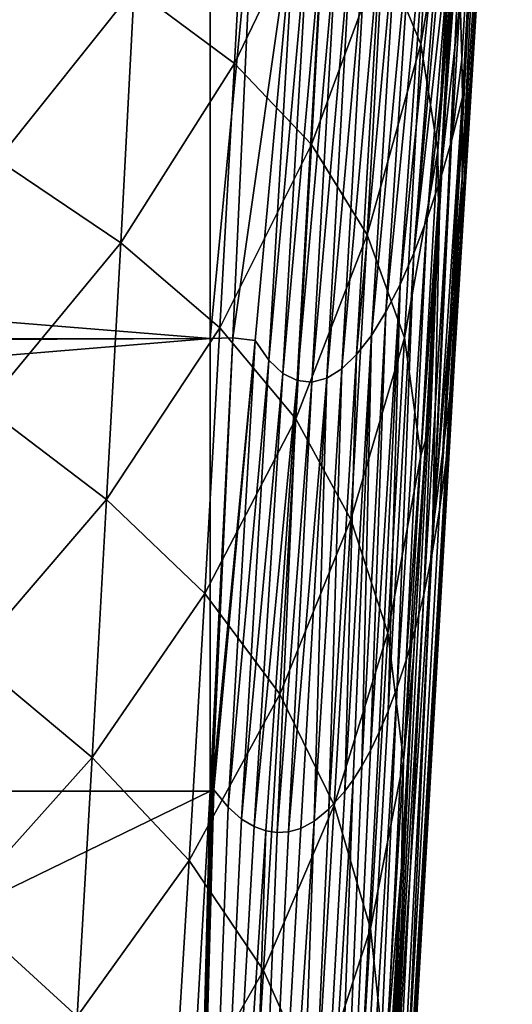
# Model space of a CAD drawing. Header units: metres. Extents: x -26 to 26, y -119 to 32.
# Tile 136 of 208: x 17.45 to 20.82, y -49.34 to -42.59. Entities that reach past the tile are written whole.
import ezdxf

# ---------------------------------------------------------------- set-up
doc = ezdxf.new("R2010")
doc.units = ezdxf.units.M
doc.layers.add('solid_13_411_041_XXX', color=7, linetype='CONTINUOUS')

msp = doc.modelspace()

# ---------------------------------------------------------------- linework, layer by layer
at = {"layer": 'solid_13_411_041_XXX'}
for points in [[(20.325832, -43.909336, 91.910332), (20.672987, -37.123795, 88.070892), (20.599903, -39.104469, 95.49659)], [(20.63162, -37.955212, 88.243034), (20.672987, -37.123795, 88.070892), (20.325832, -43.909336, 91.910332)], [(20.565434, -39.263027, 88.477119), (20.63162, -37.955212, 88.243034), (20.325832, -43.909336, 91.910332)], [(20.824387, -38.283817, 104.779648), (20.454584, -44.47047, 103.538055), (20.428167, -44.916695, 103.358582)], [(20.577951, -42.52095, 103.7771), (20.824387, -38.283817, 104.779648), (20.428167, -44.916695, 103.358582)], [(20.824387, -38.283817, 104.779648), (20.471851, -44.053844, 103.705696), (20.454584, -44.47047, 103.538055)], [(20.824387, -38.283817, 104.779648), (20.481438, -43.666, 103.861115), (20.471851, -44.053844, 103.705696)], [(20.824387, -38.283817, 104.779648), (20.743055, -38.324039, 105.036156), (20.481438, -43.666, 103.861115)], [(20.743055, -38.324039, 105.036156), (20.467264, -42.453506, 104.346848), (20.479923, -42.859226, 104.184578)], [(20.743055, -38.324039, 105.036156), (20.479923, -42.859226, 104.184578), (20.483704, -43.11911, 104.080482)], [(20.743055, -38.324039, 105.036156), (20.484442, -43.304157, 104.006317), (20.481438, -43.666, 103.861115)], [(20.743055, -38.324039, 105.036156), (20.483704, -43.11911, 104.080482), (20.484442, -43.304157, 104.006317)], [(20.27722, -46.10413, 99.438942), (20.599903, -39.104469, 95.49659), (20.577951, -42.52095, 103.7771)], [(20.325832, -43.909336, 91.910332), (20.599903, -39.104469, 95.49659), (20.27722, -46.10413, 99.438942)], [(20.489706, -40.727814, 88.692345), (20.565434, -39.263027, 88.477119), (20.325832, -43.909336, 91.910332)], [(20.304937, -40.748234, 85.272598), (20.197632, -42.752987, 85.581596), (19.938086, -42.120255, 83.863037)], [(20.427681, -41.403419, 87.076965), (20.197632, -42.752987, 85.581596), (20.304937, -40.748234, 85.272598)], [(20.315325, -43.485401, 87.326698), (20.489706, -40.727814, 88.692345), (20.406467, -42.301971, 88.876732)], [(20.427681, -41.403419, 87.076965), (20.489706, -40.727814, 88.692345), (20.315325, -43.485401, 87.326698)], [(20.406467, -42.301971, 88.876732), (20.489706, -40.727814, 88.692345), (20.325832, -43.909336, 91.910332)], [(19.018816, -41.09425, 80.552887), (18.922249, -42.886879, 80.92907), (18.235641, -42.373711, 79.411781)], [(19.55205, -41.573486, 82.181236), (18.922249, -42.886879, 80.92907), (19.018816, -41.09425, 80.552887)], [(20.375069, -41.255527, 104.820488), (20.056623, -44.402134, 104.556931), (20.151278, -44.188046, 104.475174)], [(20.375069, -41.255527, 104.820488), (20.263407, -41.459904, 104.894051), (20.056623, -44.402134, 104.556931)], [(20.395594, -41.442387, 104.747368), (20.375069, -41.255527, 104.820488), (20.151278, -44.188046, 104.475174)], [(20.423828, -41.747856, 104.627213), (20.395594, -41.442387, 104.747368), (20.151278, -44.188046, 104.475174)], [(20.427681, -41.403419, 87.076965), (20.315325, -43.485401, 87.326698), (20.197632, -42.752987, 85.581596)], [(20.263407, -41.459904, 104.894051), (19.959024, -44.59063, 104.631485), (20.056623, -44.402134, 104.556931)], [(20.263407, -41.459904, 104.894051), (20.152063, -41.631279, 104.959969), (19.959024, -44.59063, 104.631485)], [(19.55205, -41.573486, 82.181236), (19.449362, -43.441139, 82.511444), (18.922249, -42.886879, 80.92907)], [(19.938086, -42.120255, 83.863037), (19.449362, -43.441139, 82.511444), (19.55205, -41.573486, 82.181236)], [(20.152063, -41.631279, 104.959969), (19.859259, -44.751225, 104.698807), (19.959024, -44.59063, 104.631485)], [(20.152063, -41.631279, 104.959969), (20.041813, -41.771526, 105.017914), (19.859259, -44.751225, 104.698807)], [(18.75638, -44.772785, 104.989876), (18.75638, -41.678455, 105.260582), (-19.360794, -41.683056, 105.260048)], [(18.75638, -44.772785, 104.989876), (-19.360794, -41.683056, 105.260048), (-19.021423, -44.781231, 104.989388)], [(19.052225, -41.679424, 105.260078), (18.75638, -41.678455, 105.260582), (18.75638, -44.772785, 104.989876)], [(18.910172, -44.767357, 104.989784), (19.052225, -41.679424, 105.260078), (18.75638, -44.772785, 104.989876)], [(19.347075, -41.701836, 105.256264), (19.052225, -41.679424, 105.260078), (18.910172, -44.767357, 104.989784)], [(19.062454, -44.786053, 104.987465), (19.347075, -41.701836, 105.256264), (18.910172, -44.767357, 104.989784)], [(19.156506, -44.920628, 104.974274), (19.347075, -41.701836, 105.256264), (19.062454, -44.786053, 104.987465)], [(19.435698, -41.838337, 105.235558), (19.347075, -41.701836, 105.256264), (19.156506, -44.920628, 104.974274)], [(20.041813, -41.771526, 105.017914), (19.758059, -44.881695, 104.758919), (19.859259, -44.751225, 104.698807)], [(20.041813, -41.771526, 105.017914), (19.933395, -41.878361, 105.068535), (19.758059, -44.881695, 104.758919)], [(20.423828, -41.747856, 104.627213), (20.151278, -44.188046, 104.475174), (20.242159, -43.950783, 104.386292)], [(20.44809, -42.084076, 104.494057), (20.423828, -41.747856, 104.627213), (20.242159, -43.950783, 104.386292)], [(19.435698, -41.838337, 105.235558), (19.156506, -44.920628, 104.974274), (19.253229, -45.011951, 104.954918)], [(19.52825, -41.92947, 105.211441), (19.435698, -41.838337, 105.235558), (19.253229, -45.011951, 104.954918)], [(18.235641, -42.373711, 79.411781), (17.298861, -43.547424, 78.340866), (17.382345, -41.871723, 77.971092)], [(19.52825, -41.92947, 105.211441), (19.253229, -45.011951, 104.954918), (19.352079, -45.061768, 104.929192)], [(19.624529, -41.977112, 105.183319), (19.52825, -41.92947, 105.211441), (19.352079, -45.061768, 104.929192)], [(19.933395, -41.878361, 105.068535), (19.656116, -44.979939, 104.811897), (19.758059, -44.881695, 104.758919)], [(19.933395, -41.878361, 105.068535), (19.827414, -41.9496, 105.112526), (19.656116, -44.979939, 104.811897)], [(19.624529, -41.977112, 105.183319), (19.352079, -45.061768, 104.929192), (19.452543, -45.071846, 104.896896)], [(19.72434, -41.983181, 105.150558), (19.624529, -41.977112, 105.183319), (19.452543, -45.071846, 104.896896)], [(19.72434, -41.983181, 105.150558), (19.452543, -45.071846, 104.896896), (19.554077, -45.043961, 104.857849)], [(19.827414, -41.9496, 105.112526), (19.554077, -45.043961, 104.857849), (19.656116, -44.979939, 104.811897)], [(19.827414, -41.9496, 105.112526), (19.72434, -41.983181, 105.150558), (19.554077, -45.043961, 104.857849)], [(19.938086, -42.120255, 83.863037), (19.830643, -44.062164, 84.144478), (19.449362, -43.441139, 82.511444)], [(20.197632, -42.752987, 85.581596), (19.830643, -44.062164, 84.144478), (19.938086, -42.120255, 83.863037)], [(20.44809, -42.084076, 104.494057), (20.242159, -43.950783, 104.386292), (20.328405, -43.692883, 104.290451)], [(20.467264, -42.453506, 104.346848), (20.44809, -42.084076, 104.494057), (20.328405, -43.692883, 104.290451)], [(20.315325, -43.485401, 87.326698), (20.406467, -42.301971, 88.876732), (20.319801, -43.903774, 89.021332)], [(20.319801, -43.903774, 89.021332), (20.406467, -42.301971, 88.876732), (20.325832, -43.909336, 91.910332)], [(18.235641, -42.373711, 79.411781), (18.142736, -44.116489, 79.745483), (17.298861, -43.547424, 78.340866)], [(18.922249, -42.886879, 80.92907), (18.142736, -44.116489, 79.745483), (18.235641, -42.373711, 79.411781)], [(20.467264, -42.453506, 104.346848), (20.328405, -43.692883, 104.290451), (20.40913, -43.416943, 104.187897)], [(20.479923, -42.859226, 104.184578), (20.467264, -42.453506, 104.346848), (20.40913, -43.416943, 104.187897)], [(20.27722, -46.10413, 99.438942), (20.577951, -42.52095, 103.7771), (20.428167, -44.916695, 103.358582)], [(20.197632, -42.752987, 85.581596), (20.086468, -44.768978, 85.812164), (19.830643, -44.062164, 84.144478)], [(20.315325, -43.485401, 87.326698), (20.086468, -44.768978, 85.812164), (20.197632, -42.752987, 85.581596)], [(20.479923, -42.859226, 104.184578), (20.40913, -43.416943, 104.187897), (20.483704, -43.11911, 104.080482)], [(18.922249, -42.886879, 80.92907), (18.821789, -44.698566, 81.224144), (18.142736, -44.116489, 79.745483)], [(19.449362, -43.441139, 82.511444), (18.821789, -44.698566, 81.224144), (18.922249, -42.886879, 80.92907)], [(20.483704, -43.11911, 104.080482), (20.274422, -46.257252, 103.87484), (20.326553, -45.950722, 103.755295)], [(20.483704, -43.11911, 104.080482), (20.40913, -43.416943, 104.187897), (20.274422, -46.257252, 103.87484)], [(20.484442, -43.304157, 104.006317), (20.483704, -43.11911, 104.080482), (20.326553, -45.950722, 103.755295)], [(20.481438, -43.666, 103.861115), (20.484442, -43.304157, 104.006317), (20.326553, -45.950722, 103.755295)], [(20.40913, -43.416943, 104.187897), (20.218193, -46.527519, 103.982574), (20.274422, -46.257252, 103.87484)], [(20.40913, -43.416943, 104.187897), (20.328405, -43.692883, 104.290451), (20.218193, -46.527519, 103.982574)], [(19.449362, -43.441139, 82.511444), (19.342937, -45.322472, 82.765488), (18.821789, -44.698566, 81.224144)], [(19.830643, -44.062164, 84.144478), (19.342937, -45.322472, 82.765488), (19.449362, -43.441139, 82.511444)], [(18.142736, -44.116489, 79.745483), (17.211637, -45.244522, 78.634354), (17.298861, -43.547424, 78.340866)], [(20.315325, -43.485401, 87.326698), (20.199038, -45.574921, 87.504753), (20.086468, -44.768978, 85.812164)], [(20.315325, -43.485401, 87.326698), (20.319801, -43.903774, 89.021332), (20.199038, -45.574921, 87.504753)], [(20.481438, -43.666, 103.861115), (20.326553, -45.950722, 103.755295), (20.372738, -45.606075, 103.620972)], [(20.471851, -44.053844, 103.705696), (20.481438, -43.666, 103.861115), (20.372738, -45.606075, 103.620972)], [(20.328405, -43.692883, 104.290451), (20.098511, -46.977722, 104.167732), (20.159126, -46.76646, 104.080009)], [(20.328405, -43.692883, 104.290451), (20.242159, -43.950783, 104.386292), (20.098511, -46.977722, 104.167732)], [(20.328405, -43.692883, 104.290451), (20.159126, -46.76646, 104.080009), (20.218193, -46.527519, 103.982574)], [(19.978598, -50.66185, 95.740906), (20.325832, -43.909336, 91.910332), (20.27722, -46.10413, 99.438942)], [(20.148924, -46.959133, 89.197533), (20.325832, -43.909336, 91.910332), (19.978598, -50.66185, 95.740906)], [(20.242159, -43.950783, 104.386292), (20.03709, -47.164333, 104.246895), (20.098511, -46.977722, 104.167732)], [(20.242159, -43.950783, 104.386292), (20.151278, -44.188046, 104.475174), (20.03709, -47.164333, 104.246895)], [(20.148924, -46.959133, 89.197533), (20.23341, -45.465054, 89.125969), (20.325832, -43.909336, 91.910332)], [(20.199038, -45.574921, 87.504753), (20.319801, -43.903774, 89.021332), (20.23341, -45.465054, 89.125969)], [(20.23341, -45.465054, 89.125969), (20.319801, -43.903774, 89.021332), (20.325832, -43.909336, 91.910332)], [(19.830643, -44.062164, 84.144478), (19.719574, -46.014034, 84.35553), (19.342937, -45.322472, 82.765488)], [(20.086468, -44.768978, 85.812164), (19.719574, -46.014034, 84.35553), (19.830643, -44.062164, 84.144478)], [(20.471851, -44.053844, 103.705696), (20.372738, -45.606075, 103.620972), (20.397438, -45.366241, 103.527863)], [(20.454584, -44.47047, 103.538055), (20.471851, -44.053844, 103.705696), (20.397438, -45.366241, 103.527863)], [(18.142736, -44.116489, 79.745483), (18.046215, -45.875763, 80.006798), (17.211637, -45.244522, 78.634354)], [(18.821789, -44.698566, 81.224144), (18.046215, -45.875763, 80.006798), (18.142736, -44.116489, 79.745483)], [(20.151278, -44.188046, 104.475174), (19.975349, -47.328503, 104.31855), (20.03709, -47.164333, 104.246895)], [(20.151278, -44.188046, 104.475174), (20.056623, -44.402134, 104.556931), (19.975349, -47.328503, 104.31855)], [(20.056623, -44.402134, 104.556931), (19.852983, -47.597324, 104.441803), (19.913826, -47.47216, 104.383339)], [(20.056623, -44.402134, 104.556931), (19.959024, -44.59063, 104.631485), (19.852983, -47.597324, 104.441803)], [(20.056623, -44.402134, 104.556931), (19.913826, -47.47216, 104.383339), (19.975349, -47.328503, 104.31855)], [(20.454584, -44.47047, 103.538055), (20.397438, -45.366241, 103.527863), (20.415604, -45.1357, 103.440147)], [(20.454584, -44.47047, 103.538055), (20.415604, -45.1357, 103.440147), (20.428167, -44.916695, 103.358582)], [(19.959024, -44.59063, 104.631485), (19.793207, -47.705704, 104.494438), (19.852983, -47.597324, 104.441803)], [(19.959024, -44.59063, 104.631485), (19.859259, -44.751225, 104.698807), (19.793207, -47.705704, 104.494438)], [(18.821789, -44.698566, 81.224144), (18.71784, -46.522194, 81.451263), (18.046215, -45.875763, 80.006798)], [(19.342937, -45.322472, 82.765488), (18.71784, -46.522194, 81.451263), (18.821789, -44.698566, 81.224144)], [(18.910172, -44.767357, 104.989784), (18.75638, -44.772785, 104.989876), (18.75638, -47.877621, 104.899536)], [(18.762917, -47.867935, 104.899529), (18.910172, -44.767357, 104.989784), (18.75638, -47.877621, 104.899536)], [(18.762917, -47.867935, 104.899529), (18.769781, -47.86301, 104.899483), (18.910172, -44.767357, 104.989784)], [(19.062454, -44.786053, 104.987465), (18.910172, -44.767357, 104.989784), (18.769781, -47.86301, 104.899483)], [(19.859259, -44.751225, 104.698807), (19.677931, -47.877975, 104.584229), (19.734829, -47.798733, 104.541725)], [(19.859259, -44.751225, 104.698807), (19.758059, -44.881695, 104.758919), (19.677931, -47.877975, 104.584229)], [(19.859259, -44.751225, 104.698807), (19.734829, -47.798733, 104.541725), (19.793207, -47.705704, 104.494438)], [(18.75638, -44.772785, 104.989876), (-19.021423, -44.781231, 104.989388), (-19.00511, -44.936844, 104.980576)], [(18.75638, -44.772785, 104.989876), (-19.00511, -44.936844, 104.980576), (-18.756439, -47.877621, 104.899536)], [(18.75638, -44.772785, 104.989876), (-18.756439, -47.877621, 104.899536), (18.75638, -47.877621, 104.899536)], [(18.776283, -47.863567, 104.899414), (19.062454, -44.786053, 104.987465), (18.769781, -47.86301, 104.899483)], [(18.776283, -47.863567, 104.899414), (18.780895, -47.868454, 104.899345), (19.062454, -44.786053, 104.987465)], [(18.878885, -47.986416, 104.89402), (19.062454, -44.786053, 104.987465), (18.780895, -47.868454, 104.899345)], [(19.156506, -44.920628, 104.974274), (19.062454, -44.786053, 104.987465), (18.878885, -47.986416, 104.89402)], [(20.086468, -44.768978, 85.812164), (19.971678, -46.791695, 85.978294), (19.719574, -46.014034, 84.35553)], [(20.199038, -45.574921, 87.504753), (19.971678, -46.791695, 85.978294), (20.086468, -44.768978, 85.812164)], [(19.758059, -44.881695, 104.758919), (19.568796, -48.000813, 104.656776), (19.677931, -47.877975, 104.584229)], [(19.758059, -44.881695, 104.758919), (19.656116, -44.979939, 104.811897), (19.568796, -48.000813, 104.656776)], [(19.156506, -44.920628, 104.974274), (18.878885, -47.986416, 104.89402), (18.970802, -48.067924, 104.882568)], [(19.253229, -45.011951, 104.954918), (19.156506, -44.920628, 104.974274), (18.970802, -48.067924, 104.882568)], [(20.415604, -45.1357, 103.440147), (19.958876, -53.103432, 103.366096), (20.428167, -44.916695, 103.358582)], [(20.27722, -46.10413, 99.438942), (20.428167, -44.916695, 103.358582), (19.958876, -53.103432, 103.366096)], [(19.253229, -45.011951, 104.954918), (18.970802, -48.067924, 104.882568), (19.055611, -48.119766, 104.8666)], [(19.352079, -45.061768, 104.929192), (19.253229, -45.011951, 104.954918), (19.055611, -48.119766, 104.8666)], [(19.656116, -44.979939, 104.811897), (19.467535, -48.08279, 104.714485), (19.568796, -48.000813, 104.656776)], [(19.656116, -44.979939, 104.811897), (19.554077, -45.043961, 104.857849), (19.467535, -48.08279, 104.714485)], [(19.352079, -45.061768, 104.929192), (19.055611, -48.119766, 104.8666), (19.135876, -48.14949, 104.846741)], [(19.352079, -45.061768, 104.929192), (19.135876, -48.14949, 104.846741), (19.213655, -48.161304, 104.823082)], [(19.452543, -45.071846, 104.896896), (19.352079, -45.061768, 104.929192), (19.213655, -48.161304, 104.823082)], [(19.452543, -45.071846, 104.896896), (19.213655, -48.161304, 104.823082), (19.291786, -48.156162, 104.794876)], [(19.554077, -45.043961, 104.857849), (19.291786, -48.156162, 104.794876), (19.37534, -48.13195, 104.759659)], [(19.554077, -45.043961, 104.857849), (19.452543, -45.071846, 104.896896), (19.291786, -48.156162, 104.794876)], [(19.554077, -45.043961, 104.857849), (19.37534, -48.13195, 104.759659), (19.467535, -48.08279, 104.714485)], [(20.415604, -45.1357, 103.440147), (19.69054, -57.794212, 103.368256), (19.906429, -54.020031, 103.366608)], [(20.415604, -45.1357, 103.440147), (20.397438, -45.366241, 103.527863), (19.69054, -57.794212, 103.368256)], [(20.415604, -45.1357, 103.440147), (19.906429, -54.020031, 103.366608), (19.958876, -53.103432, 103.366096)], [(18.046215, -45.875763, 80.006798), (17.121077, -46.955746, 78.86351), (17.211637, -45.244522, 78.634354)], [(19.342937, -45.322472, 82.765488), (19.233112, -47.212566, 82.95668), (18.71784, -46.522194, 81.451263)], [(19.719574, -46.014034, 84.35553), (19.233112, -47.212566, 82.95668), (19.342937, -45.322472, 82.765488)], [(20.397438, -45.366241, 103.527863), (20.372738, -45.606075, 103.620972), (19.69054, -57.794212, 103.368256)], [(20.078821, -47.668724, 87.624374), (20.23341, -45.465054, 89.125969), (20.148924, -46.959133, 89.197533)], [(20.199038, -45.574921, 87.504753), (20.23341, -45.465054, 89.125969), (20.078821, -47.668724, 87.624374)], [(20.199038, -45.574921, 87.504753), (20.078821, -47.668724, 87.624374), (19.971678, -46.791695, 85.978294)], [(20.372738, -45.606075, 103.620972), (19.668879, -57.698635, 103.685005), (19.69054, -57.794212, 103.368256)], [(20.372738, -45.606075, 103.620972), (20.326553, -45.950722, 103.755295), (19.668879, -57.698635, 103.685005)], [(18.046215, -45.875763, 80.006798), (17.946455, -47.645355, 80.207825), (17.121077, -46.955746, 78.86351)], [(18.71784, -46.522194, 81.451263), (17.946455, -47.645355, 80.207825), (18.046215, -45.875763, 80.006798)], [(20.326553, -45.950722, 103.755295), (20.274422, -46.257252, 103.87484), (19.668879, -57.698635, 103.685005)], [(19.719574, -46.014034, 84.35553), (19.605106, -47.971867, 84.508987), (19.233112, -47.212566, 82.95668)], [(19.971678, -46.791695, 85.978294), (19.605106, -47.971867, 84.508987), (19.719574, -46.014034, 84.35553)], [(19.978598, -50.66185, 95.740906), (20.27722, -46.10413, 99.438942), (19.958876, -53.103432, 103.366096)], [(20.274422, -46.257252, 103.87484), (20.218193, -46.527519, 103.982574), (19.668879, -57.698635, 103.685005)], [(18.71784, -46.522194, 81.451263), (18.610718, -48.353462, 81.62262), (17.946455, -47.645355, 80.207825)], [(19.233112, -47.212566, 82.95668), (18.610718, -48.353462, 81.62262), (18.71784, -46.522194, 81.451263)], [(20.218193, -46.527519, 103.982574), (19.566729, -57.692787, 104.009758), (19.668879, -57.698635, 103.685005)], [(20.218193, -46.527519, 103.982574), (20.159126, -46.76646, 104.080009), (19.566729, -57.692787, 104.009758)], [(20.159126, -46.76646, 104.080009), (20.098511, -46.977722, 104.167732), (19.566729, -57.692787, 104.009758)], [(19.971678, -46.791695, 85.978294), (19.853359, -48.818249, 86.092094), (19.605106, -47.971867, 84.508987)], [(20.078821, -47.668724, 87.624374), (19.853359, -48.818249, 86.092094), (19.971678, -46.791695, 85.978294)], [(17.946455, -47.645355, 80.207825), (17.027523, -48.675781, 79.039474), (17.121077, -46.955746, 78.86351)], [(20.098511, -46.977722, 104.167732), (20.03709, -47.164333, 104.246895), (19.566729, -57.692787, 104.009758)], [(20.065891, -48.396927, 89.24424), (20.148924, -46.959133, 89.197533), (19.978598, -50.66185, 95.740906)], [(20.078821, -47.668724, 87.624374), (20.148924, -46.959133, 89.197533), (20.065891, -48.396927, 89.24424)], [(20.03709, -47.164333, 104.246895), (19.385536, -57.682415, 104.314308), (19.566729, -57.692787, 104.009758)], [(20.03709, -47.164333, 104.246895), (19.975349, -47.328503, 104.31855), (19.385536, -57.682415, 104.314308)], [(19.233112, -47.212566, 82.95668), (19.1201, -49.107903, 83.09671), (18.610718, -48.353462, 81.62262)], [(19.605106, -47.971867, 84.508987), (19.1201, -49.107903, 83.09671), (19.233112, -47.212566, 82.95668)], [(19.975349, -47.328503, 104.31855), (19.913826, -47.47216, 104.383339), (19.385536, -57.682415, 104.314308)], [(19.913826, -47.47216, 104.383339), (19.852983, -47.597324, 104.441803), (19.385536, -57.682415, 104.314308)], [(19.852983, -47.597324, 104.441803), (19.793207, -47.705704, 104.494438), (19.385536, -57.682415, 104.314308)], [(17.946455, -47.645355, 80.207825), (17.843744, -49.421543, 80.35965), (17.027523, -48.675781, 79.039474)], [(18.610718, -48.353462, 81.62262), (17.843744, -49.421543, 80.35965), (17.946455, -47.645355, 80.207825)], [(20.078821, -47.668724, 87.624374), (19.954672, -49.764572, 87.697632), (19.853359, -48.818249, 86.092094)], [(20.078821, -47.668724, 87.624374), (20.065891, -48.396927, 89.24424), (19.954672, -49.764572, 87.697632)], [(19.793207, -47.705704, 104.494438), (19.734829, -47.798733, 104.541725), (19.385536, -57.682415, 104.314308)], [(19.734829, -47.798733, 104.541725), (19.134378, -57.668041, 104.570709), (19.385536, -57.682415, 104.314308)], [(19.734829, -47.798733, 104.541725), (19.677931, -47.877975, 104.584229), (19.134378, -57.668041, 104.570709)], [(18.513737, -57.632515, 104.865967), (18.769781, -47.86301, 104.899483), (18.762917, -47.867935, 104.899529)], [(18.513737, -57.632515, 104.865967), (18.776283, -47.863567, 104.899414), (18.769781, -47.86301, 104.899483)], [(18.513737, -57.632515, 104.865967), (18.780895, -47.868454, 104.899345), (18.776283, -47.863567, 104.899414)], [(18.513737, -57.632515, 104.865967), (18.762917, -47.867935, 104.899529), (18.75638, -47.877621, 104.899536)], [(18.878885, -47.986416, 104.89402), (18.780895, -47.868454, 104.899345), (18.513737, -57.632515, 104.865967)], [(18.75638, -47.877621, 104.899536), (-18.756439, -47.877621, 104.899536), (-17.733347, -65.649178, 104.899536)], [(18.384905, -54.359974, 104.899536), (18.75638, -47.877621, 104.899536), (-17.733347, -65.649178, 104.899536)], [(18.513737, -57.632515, 104.865967), (18.75638, -47.877621, 104.899536), (18.384905, -54.359974, 104.899536)], [(19.677931, -47.877975, 104.584229), (19.568796, -48.000813, 104.656776), (19.134378, -57.668041, 104.570709)], [(18.970802, -48.067924, 104.882568), (18.878885, -47.986416, 104.89402), (18.513737, -57.632515, 104.865967)], [(19.605106, -47.971867, 84.508987), (19.487339, -49.933102, 84.615875), (19.1201, -49.107903, 83.09671)], [(19.568796, -48.000813, 104.656776), (19.467535, -48.08279, 104.714485), (19.134378, -57.668041, 104.570709)], [(19.853359, -48.818249, 86.092094), (19.487339, -49.933102, 84.615875), (19.605106, -47.971867, 84.508987)], [(19.055611, -48.119766, 104.8666), (18.970802, -48.067924, 104.882568), (18.513737, -57.632515, 104.865967)], [(19.135876, -48.14949, 104.846741), (19.055611, -48.119766, 104.8666), (18.513737, -57.632515, 104.865967)], [(19.467535, -48.08279, 104.714485), (18.834518, -57.650875, 104.757629), (19.134378, -57.668041, 104.570709)], [(19.467535, -48.08279, 104.714485), (19.37534, -48.13195, 104.759659), (18.834518, -57.650875, 104.757629)], [(19.37534, -48.13195, 104.759659), (19.291786, -48.156162, 104.794876), (18.834518, -57.650875, 104.757629)], [(19.135876, -48.14949, 104.846741), (18.513737, -57.632515, 104.865967), (18.834518, -57.650875, 104.757629)], [(19.213655, -48.161304, 104.823082), (19.135876, -48.14949, 104.846741), (18.834518, -57.650875, 104.757629)], [(19.291786, -48.156162, 104.794876), (19.213655, -48.161304, 104.823082), (18.834518, -57.650875, 104.757629)], [(18.610718, -48.353462, 81.62262), (18.500622, -50.189297, 81.748802), (17.843744, -49.421543, 80.35965)], [(19.1201, -49.107903, 83.09671), (18.500622, -50.189297, 81.748802), (18.610718, -48.353462, 81.62262)], [(19.954672, -49.764572, 87.697632), (20.065891, -48.396927, 89.24424), (19.983919, -49.78717, 89.272247)], [(19.983919, -49.78717, 89.272247), (20.065891, -48.396927, 89.24424), (19.978598, -50.66185, 95.740906)], [(17.843744, -49.421543, 80.35965), (16.93125, -50.401447, 79.172325), (17.027523, -48.675781, 79.039474)], [(19.853359, -48.818249, 86.092094), (19.731485, -50.846638, 86.164482), (19.487339, -49.933102, 84.615875)], [(19.954672, -49.764572, 87.697632), (19.731485, -50.846638, 86.164482), (19.853359, -48.818249, 86.092094)], [(19.1201, -49.107903, 83.09671), (19.003996, -51.006226, 83.195564), (18.500622, -50.189297, 81.748802)], [(19.487339, -49.933102, 84.615875), (19.003996, -51.006226, 83.195564), (19.1201, -49.107903, 83.09671)]]:
    msp.add_3dface(points, dxfattribs=at)

doc.saveas('drawing.dxf')
